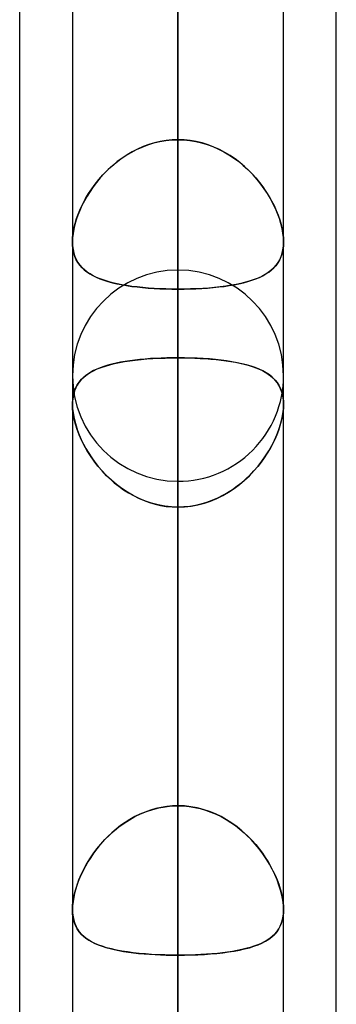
# Model space of a CAD drawing. Header units: millimetres. Extents: x -100 to 123, y -288 to 288.
# Tile 59 of 72: x 51.61 to 55, y 131.13 to 141.67. Entities that reach past the tile are written whole.
import ezdxf

# ---------------------------------------------------------------- set-up
doc = ezdxf.new("R2010")
doc.units = ezdxf.units.MM
doc.layers.add('MAIN-1', color=7, linetype='Continuous')
doc.layers.add('MAIN-2', color=7, linetype='Continuous')

msp = doc.modelspace()

# ---------------------------------------------------------------- linework, layer by layer
at = {"layer": 'MAIN-1'}
for p, q in [((55, 81.421), (55, 156.21)), ((53.305, 0), (53.305, 155.857)), ((51.61, 81.908), (51.61, 155.347)), ((54.435, 0), (54.435, 155.254)), ((52.175, 155.118), (52.175, 0)), ((52.175, 137.561), (52.175, 137.562)), ((52.175, 137.562), (52.175, 137.562)), ((52.175, 137.56), (52.175, 137.561)), ((52.175, 137.561), (52.175, 137.561)), ((52.175, 137.559), (52.175, 137.56)), ((52.175, 137.56), (52.175, 137.56))]:
    msp.add_line(p, q, dxfattribs=at)
at = {"layer": 'MAIN-2'}
for p, q in [((53.305, 191.874), (53.305, 140.385)), ((53.305, 138.786), (53.305, 189.614)), ((53.305, 174.246), (53.305, 127.911)), ((53.305, 126.312), (53.305, 171.986)), ((53.305, 156.618), (53.305, 115.436)), ((53.305, 155.857), (53.305, 0)), ((53.305, 113.836), (53.305, 154.358)), ((53.305, 154.141), (53.305, 0)), ((53.305, 0), (53.305, 154.141)), ((53.305, 151.258), (53.305, 140.385)), ((53.305, 140.385), (53.305, 151.258)), ((53.305, 138.051), (53.305, 148.92)), ((53.305, 148.92), (53.305, 138.051)), ((53.305, 144.126), (53.305, 133.257)), ((53.305, 133.257), (53.305, 144.126)), ((53.305, 0), (53.305, 143.269)), ((53.305, 143.269), (53.305, 0)), ((53.305, 141.67), (53.305, 0)), ((53.305, 0), (53.305, 141.67)), ((53.305, 130.796), (53.305, 141.67)), ((53.305, 141.67), (53.305, 130.796)), ((53.045, 140.35), (53.109, 140.365)), ((53.114, 140.366), (53.052, 140.352)), ((53.109, 140.365), (53.174, 140.376)), ((53.177, 140.376), (53.114, 140.366)), ((53.174, 140.376), (53.239, 140.383)), ((53.241, 140.383), (53.177, 140.376)), ((53.239, 140.383), (53.305, 140.385)), ((53.305, 140.385), (53.241, 140.383)), ((53.305, 140.385), (53.369, 140.383)), ((53.371, 140.383), (53.305, 140.385)), ((53.369, 140.383), (53.433, 140.376)), ((53.436, 140.376), (53.371, 140.383)), ((53.433, 140.376), (53.496, 140.366)), ((53.501, 140.365), (53.436, 140.376)), ((53.496, 140.366), (53.558, 140.352)), ((53.565, 140.35), (53.501, 140.365)), ((52.748, 140.216), (52.803, 140.25)), ((52.815, 140.256), (52.76, 140.224)), ((52.803, 140.25), (52.861, 140.28)), ((52.872, 140.285), (52.815, 140.256)), ((52.861, 140.28), (52.921, 140.307)), ((52.931, 140.311), (52.872, 140.285)), ((52.921, 140.307), (52.982, 140.33)), ((52.991, 140.333), (52.931, 140.311)), ((52.982, 140.33), (53.045, 140.35)), ((53.052, 140.352), (52.991, 140.333)), ((53.558, 140.352), (53.619, 140.333)), ((53.628, 140.33), (53.565, 140.35)), ((53.619, 140.333), (53.679, 140.311)), ((53.689, 140.307), (53.628, 140.33)), ((53.679, 140.311), (53.738, 140.285)), ((53.749, 140.28), (53.689, 140.307)), ((53.738, 140.285), (53.795, 140.256)), ((53.807, 140.25), (53.749, 140.28)), ((53.795, 140.256), (53.85, 140.224)), ((53.862, 140.216), (53.807, 140.25)), ((52.655, 140.151), (52.606, 140.11)), ((52.642, 140.141), (52.694, 140.18)), ((52.706, 140.189), (52.655, 140.151)), ((52.694, 140.18), (52.748, 140.216)), ((52.76, 140.224), (52.706, 140.189)), ((53.85, 140.224), (53.904, 140.189)), ((53.916, 140.18), (53.862, 140.216)), ((53.904, 140.189), (53.955, 140.151)), ((53.968, 140.141), (53.916, 140.18)), ((53.955, 140.151), (54.004, 140.11)), ((52.501, 140.009), (52.546, 140.055)), ((52.559, 140.068), (52.514, 140.023)), ((52.546, 140.055), (52.593, 140.099)), ((52.606, 140.11), (52.559, 140.068)), ((52.593, 140.099), (52.642, 140.141)), ((54.017, 140.099), (53.968, 140.141)), ((54.004, 140.11), (54.051, 140.068)), ((54.064, 140.055), (54.017, 140.099)), ((54.051, 140.068), (54.096, 140.023)), ((54.109, 140.009), (54.064, 140.055)), ((52.419, 139.911), (52.459, 139.961)), ((52.473, 139.977), (52.433, 139.929)), ((52.459, 139.961), (52.501, 140.009)), ((52.514, 140.023), (52.473, 139.977)), ((54.096, 140.023), (54.138, 139.977)), ((54.151, 139.961), (54.109, 140.009)), ((54.138, 139.977), (54.177, 139.929)), ((54.191, 139.911), (54.151, 139.961)), ((52.363, 139.831), (52.331, 139.781)), ((52.348, 139.808), (52.382, 139.86)), ((52.397, 139.881), (52.363, 139.831)), ((52.382, 139.86), (52.419, 139.911)), ((52.433, 139.929), (52.397, 139.881)), ((54.177, 139.929), (54.213, 139.881)), ((54.228, 139.86), (54.191, 139.911)), ((54.213, 139.881), (54.247, 139.831)), ((54.262, 139.808), (54.228, 139.86)), ((54.247, 139.831), (54.279, 139.781)), ((52.303, 139.731), (52.277, 139.68)), ((52.288, 139.702), (52.316, 139.755)), ((52.331, 139.781), (52.303, 139.731)), ((52.316, 139.755), (52.348, 139.808)), ((54.294, 139.755), (54.262, 139.808)), ((54.279, 139.781), (54.307, 139.731)), ((54.322, 139.702), (54.294, 139.755)), ((54.307, 139.731), (54.333, 139.68)), ((52.254, 139.629), (52.233, 139.579)), ((52.24, 139.594), (52.262, 139.648)), ((52.277, 139.68), (52.254, 139.629)), ((52.262, 139.648), (52.288, 139.702)), ((54.348, 139.648), (54.322, 139.702)), ((54.333, 139.68), (54.356, 139.629)), ((54.37, 139.594), (54.348, 139.648)), ((54.356, 139.629), (54.377, 139.578)), ((52.216, 139.528), (52.201, 139.478)), ((52.204, 139.488), (52.22, 139.541)), ((52.233, 139.579), (52.216, 139.528)), ((52.22, 139.541), (52.24, 139.594)), ((54.39, 139.541), (54.37, 139.594)), ((54.377, 139.578), (54.394, 139.528)), ((54.406, 139.488), (54.39, 139.541)), ((54.394, 139.528), (54.409, 139.478)), ((52.182, 139.386), (52.191, 139.436)), ((52.19, 139.429), (52.182, 139.381)), ((52.201, 139.478), (52.19, 139.429)), ((52.191, 139.436), (52.204, 139.488)), ((54.419, 139.436), (54.406, 139.488)), ((54.409, 139.478), (54.42, 139.429)), ((54.428, 139.386), (54.419, 139.436)), ((54.42, 139.429), (54.428, 139.381)), ((52.175, 139.291), (52.177, 139.337)), ((52.177, 139.335), (52.175, 139.291)), ((52.177, 139.337), (52.182, 139.386)), ((52.182, 139.381), (52.177, 139.335)), ((54.433, 139.337), (54.428, 139.386)), ((54.428, 139.381), (54.433, 139.335)), ((54.435, 139.291), (54.433, 139.337)), ((54.433, 139.335), (54.435, 139.291)), ((52.177, 139.248), (52.175, 139.291)), ((52.175, 139.291), (52.177, 139.249)), ((52.177, 139.249), (52.182, 139.209)), ((52.182, 139.208), (52.177, 139.248)), ((52.182, 139.209), (52.19, 139.171)), ((52.19, 139.17), (52.182, 139.208)), ((54.428, 139.206), (54.419, 139.167)), ((54.42, 139.17), (54.428, 139.208)), ((54.428, 139.208), (54.433, 139.248)), ((54.433, 139.247), (54.428, 139.206)), ((54.435, 139.291), (54.433, 139.247)), ((54.433, 139.248), (54.435, 139.291)), ((52.19, 139.171), (52.201, 139.135)), ((52.202, 139.134), (52.19, 139.17)), ((52.201, 139.135), (52.215, 139.103)), ((52.216, 139.101), (52.202, 139.134)), ((52.215, 139.103), (52.233, 139.072)), ((52.234, 139.07), (52.216, 139.101)), ((54.392, 139.097), (54.373, 139.066)), ((54.376, 139.07), (54.394, 139.101)), ((54.407, 139.131), (54.392, 139.097)), ((54.394, 139.101), (54.408, 139.134)), ((54.419, 139.167), (54.407, 139.131)), ((54.408, 139.134), (54.42, 139.17)), ((52.233, 139.072), (52.253, 139.044)), ((52.255, 139.042), (52.234, 139.07)), ((52.253, 139.044), (52.276, 139.018)), ((52.278, 139.015), (52.255, 139.042)), ((52.276, 139.018), (52.301, 138.993)), ((52.304, 138.991), (52.278, 139.015)), ((52.301, 138.993), (52.33, 138.971)), ((52.332, 138.969), (52.304, 138.991)), ((53.305, 138.99), (53.305, 102.958)), ((54.3, 138.986), (54.27, 138.963)), ((54.278, 138.969), (54.306, 138.991)), ((54.327, 139.01), (54.3, 138.986)), ((54.306, 138.991), (54.332, 139.015)), ((54.352, 139.037), (54.327, 139.01)), ((54.332, 139.015), (54.355, 139.042)), ((54.373, 139.066), (54.352, 139.037)), ((54.355, 139.042), (54.376, 139.07)), ((52.33, 138.971), (52.36, 138.95)), ((52.363, 138.949), (52.332, 138.969)), ((52.36, 138.95), (52.394, 138.931)), ((52.397, 138.93), (52.363, 138.949)), ((52.394, 138.931), (52.43, 138.913)), ((52.433, 138.912), (52.397, 138.93)), ((52.43, 138.913), (52.469, 138.897)), ((52.472, 138.896), (52.433, 138.912)), ((52.469, 138.897), (52.511, 138.882)), ((52.513, 138.881), (52.472, 138.896)), ((52.511, 138.882), (52.555, 138.868)), ((52.558, 138.867), (52.513, 138.881)), ((54.052, 138.867), (54.097, 138.881)), ((54.12, 138.889), (54.076, 138.874)), ((54.097, 138.881), (54.138, 138.896)), ((54.162, 138.905), (54.12, 138.889)), ((54.138, 138.896), (54.177, 138.912)), ((54.201, 138.923), (54.162, 138.905)), ((54.177, 138.912), (54.213, 138.93)), ((54.237, 138.942), (54.201, 138.923)), ((54.213, 138.93), (54.247, 138.949)), ((54.27, 138.963), (54.237, 138.942)), ((54.247, 138.949), (54.278, 138.969)), ((52.555, 138.868), (52.602, 138.855)), ((52.604, 138.855), (52.558, 138.867)), ((52.602, 138.855), (52.65, 138.844)), ((52.653, 138.843), (52.604, 138.855)), ((52.65, 138.844), (52.701, 138.834)), ((52.704, 138.833), (52.653, 138.843)), ((52.701, 138.834), (52.755, 138.824)), ((52.757, 138.824), (52.704, 138.833)), ((52.755, 138.824), (52.81, 138.816)), ((52.812, 138.816), (52.757, 138.824)), ((52.81, 138.816), (52.867, 138.809)), ((52.869, 138.809), (52.812, 138.816)), ((52.867, 138.809), (52.926, 138.803)), ((52.928, 138.803), (52.869, 138.809)), ((52.926, 138.803), (52.987, 138.798)), ((52.989, 138.797), (52.928, 138.803)), ((52.987, 138.798), (53.049, 138.793)), ((53.051, 138.793), (52.989, 138.797)), ((53.049, 138.793), (53.111, 138.79)), ((53.113, 138.79), (53.051, 138.793)), ((53.111, 138.79), (53.175, 138.788)), ((53.176, 138.788), (53.113, 138.79)), ((53.175, 138.788), (53.24, 138.786)), ((53.24, 138.786), (53.176, 138.788)), ((53.305, 138.786), (53.24, 138.786)), ((53.24, 138.786), (53.305, 138.786)), ((53.373, 138.786), (53.305, 138.786)), ((53.305, 138.786), (53.37, 138.786)), ((53.305, 138.786), (53.305, 127.911)), ((53.305, 127.911), (53.305, 138.786)), ((53.37, 138.786), (53.434, 138.788)), ((53.439, 138.788), (53.373, 138.786)), ((53.434, 138.788), (53.497, 138.79)), ((53.505, 138.79), (53.439, 138.788)), ((53.497, 138.79), (53.559, 138.793)), ((53.57, 138.794), (53.505, 138.79)), ((53.559, 138.793), (53.621, 138.797)), ((53.634, 138.798), (53.57, 138.794)), ((53.621, 138.797), (53.682, 138.803)), ((53.697, 138.804), (53.634, 138.798)), ((53.682, 138.803), (53.741, 138.809)), ((53.757, 138.811), (53.697, 138.804)), ((53.741, 138.809), (53.798, 138.816)), ((53.816, 138.818), (53.757, 138.811)), ((53.798, 138.816), (53.853, 138.824)), ((53.873, 138.827), (53.816, 138.818)), ((53.853, 138.824), (53.906, 138.833)), ((53.927, 138.837), (53.873, 138.827)), ((53.906, 138.833), (53.957, 138.843)), ((53.979, 138.848), (53.927, 138.837)), ((53.957, 138.843), (54.006, 138.855)), ((54.029, 138.861), (53.979, 138.848)), ((54.006, 138.855), (54.052, 138.867)), ((54.076, 138.874), (54.029, 138.861)), ((52.952, 138.037), (52.896, 138.032)), ((52.909, 138.033), (52.972, 138.039)), ((53.009, 138.042), (52.952, 138.037)), ((52.972, 138.039), (53.036, 138.043)), ((53.067, 138.045), (53.009, 138.042)), ((53.036, 138.043), (53.102, 138.047)), ((53.125, 138.048), (53.067, 138.045)), ((53.102, 138.047), (53.169, 138.049)), ((53.185, 138.05), (53.125, 138.048)), ((53.169, 138.049), (53.237, 138.051)), ((53.245, 138.051), (53.185, 138.05)), ((53.237, 138.051), (53.305, 138.051)), ((53.305, 138.051), (53.245, 138.051)), ((53.305, 138.051), (53.365, 138.051)), ((53.305, 133.257), (53.305, 138.051)), ((53.305, 138.051), (53.305, 133.257)), ((53.374, 138.051), (53.305, 138.051)), ((53.365, 138.051), (53.425, 138.05)), ((53.442, 138.049), (53.374, 138.051)), ((53.425, 138.05), (53.485, 138.048)), ((53.509, 138.047), (53.442, 138.049)), ((53.485, 138.048), (53.543, 138.045)), ((53.576, 138.043), (53.509, 138.047)), ((53.543, 138.045), (53.601, 138.042)), ((53.641, 138.039), (53.576, 138.043)), ((53.601, 138.042), (53.658, 138.037)), ((53.705, 138.033), (53.641, 138.039)), ((53.658, 138.037), (53.714, 138.032)), ((52.401, 137.913), (52.441, 137.932)), ((52.473, 137.945), (52.437, 137.93)), ((52.441, 137.932), (52.483, 137.948)), ((52.512, 137.958), (52.473, 137.945)), ((52.483, 137.948), (52.528, 137.963)), ((52.553, 137.971), (52.512, 137.958)), ((52.528, 137.963), (52.575, 137.977)), ((52.597, 137.983), (52.553, 137.971)), ((52.575, 137.977), (52.625, 137.989)), ((52.642, 137.993), (52.597, 137.983)), ((52.625, 137.989), (52.677, 138)), ((52.69, 138.003), (52.642, 137.993)), ((52.677, 138), (52.731, 138.01)), ((52.739, 138.011), (52.69, 138.003)), ((52.731, 138.01), (52.788, 138.019)), ((52.79, 138.019), (52.739, 138.011)), ((52.788, 138.019), (52.847, 138.027)), ((52.842, 138.026), (52.79, 138.019)), ((52.896, 138.032), (52.842, 138.026)), ((52.847, 138.027), (52.909, 138.033)), ((53.766, 138.026), (53.705, 138.033)), ((53.714, 138.032), (53.768, 138.026)), ((53.826, 138.018), (53.766, 138.026)), ((53.768, 138.026), (53.82, 138.019)), ((53.82, 138.019), (53.871, 138.011)), ((53.883, 138.009), (53.826, 138.018)), ((53.871, 138.011), (53.92, 138.003)), ((53.938, 137.999), (53.883, 138.009)), ((53.92, 138.003), (53.968, 137.993)), ((53.99, 137.988), (53.938, 137.999)), ((53.968, 137.993), (54.013, 137.983)), ((54.04, 137.976), (53.99, 137.988)), ((54.013, 137.983), (54.057, 137.971)), ((54.088, 137.962), (54.04, 137.976)), ((54.057, 137.971), (54.098, 137.958)), ((54.132, 137.946), (54.088, 137.962)), ((54.098, 137.958), (54.137, 137.945)), ((54.174, 137.929), (54.132, 137.946)), ((54.137, 137.945), (54.173, 137.93)), ((52.288, 137.836), (52.265, 137.812)), ((52.273, 137.821), (52.3, 137.847)), ((52.313, 137.857), (52.288, 137.836)), ((52.3, 137.847), (52.331, 137.871)), ((52.34, 137.877), (52.313, 137.857)), ((52.331, 137.871), (52.365, 137.893)), ((52.37, 137.896), (52.34, 137.877)), ((52.365, 137.893), (52.401, 137.913)), ((52.402, 137.914), (52.37, 137.896)), ((52.437, 137.93), (52.402, 137.914)), ((54.173, 137.93), (54.208, 137.914)), ((54.214, 137.911), (54.174, 137.929)), ((54.208, 137.914), (54.24, 137.896)), ((54.25, 137.89), (54.214, 137.911)), ((54.24, 137.896), (54.27, 137.877)), ((54.284, 137.868), (54.25, 137.89)), ((54.27, 137.877), (54.297, 137.857)), ((54.314, 137.843), (54.284, 137.868)), ((54.297, 137.857), (54.322, 137.836)), ((54.342, 137.816), (54.314, 137.843)), ((54.322, 137.836), (54.345, 137.812)), ((52.195, 137.69), (52.209, 137.727)), ((52.211, 137.73), (52.198, 137.699)), ((52.209, 137.727), (52.227, 137.761)), ((52.227, 137.76), (52.211, 137.73)), ((52.227, 137.761), (52.248, 137.792)), ((52.245, 137.787), (52.227, 137.76)), ((52.265, 137.812), (52.245, 137.787)), ((52.248, 137.792), (52.273, 137.821)), ((54.366, 137.787), (54.342, 137.816)), ((54.345, 137.812), (54.365, 137.787)), ((54.365, 137.787), (54.383, 137.76)), ((54.386, 137.755), (54.366, 137.787)), ((54.383, 137.76), (54.399, 137.73)), ((54.404, 137.72), (54.386, 137.755)), ((54.399, 137.73), (54.412, 137.699)), ((52.181, 137.629), (52.176, 137.591)), ((52.178, 137.607), (52.185, 137.65)), ((52.188, 137.665), (52.181, 137.629)), ((52.185, 137.65), (52.195, 137.69)), ((52.198, 137.699), (52.188, 137.665)), ((54.417, 137.682), (54.404, 137.72)), ((54.412, 137.699), (54.422, 137.665)), ((54.427, 137.641), (54.417, 137.682)), ((54.422, 137.665), (54.429, 137.629)), ((54.433, 137.597), (54.427, 137.641)), ((54.429, 137.629), (54.434, 137.591)), ((52.175, 137.562), (52.178, 137.607)), ((52.176, 137.591), (52.175, 137.551)), ((52.175, 137.558), (52.175, 137.559)), ((52.175, 137.557), (52.175, 137.558)), ((52.175, 137.555), (52.175, 137.557)), ((52.175, 137.554), (52.175, 137.555)), ((52.175, 137.553), (52.175, 137.554)), ((52.175, 137.551), (52.175, 137.553)), ((52.175, 137.551), (52.176, 137.509)), ((52.177, 137.502), (52.175, 137.551)), ((52.176, 137.509), (52.181, 137.465)), ((54.434, 137.509), (54.429, 137.465)), ((54.435, 137.551), (54.433, 137.597)), ((54.433, 137.502), (54.435, 137.551)), ((54.434, 137.591), (54.435, 137.551)), ((54.435, 137.551), (54.434, 137.509)), ((52.183, 137.45), (52.177, 137.502)), ((52.181, 137.465), (52.189, 137.419)), ((52.194, 137.396), (52.183, 137.45)), ((52.189, 137.419), (52.199, 137.372)), ((54.421, 137.419), (54.411, 137.372)), ((54.416, 137.396), (54.427, 137.45)), ((54.429, 137.465), (54.421, 137.419)), ((54.427, 137.45), (54.433, 137.502)), ((52.208, 137.34), (52.194, 137.396)), ((52.199, 137.372), (52.213, 137.324)), ((52.226, 137.284), (52.208, 137.34)), ((52.213, 137.324), (52.229, 137.275)), ((54.397, 137.324), (54.381, 137.275)), ((54.384, 137.284), (54.402, 137.34)), ((54.411, 137.372), (54.397, 137.324)), ((54.402, 137.34), (54.416, 137.396)), ((52.248, 137.227), (52.226, 137.284)), ((52.229, 137.275), (52.248, 137.226)), ((52.273, 137.17), (52.248, 137.227)), ((52.248, 137.226), (52.269, 137.177)), ((54.337, 137.17), (54.362, 137.227)), ((54.362, 137.226), (54.341, 137.177)), ((54.362, 137.227), (54.384, 137.284)), ((54.381, 137.275), (54.362, 137.226)), ((52.269, 137.177), (52.293, 137.128)), ((52.301, 137.113), (52.273, 137.17)), ((52.293, 137.128), (52.32, 137.079)), ((52.333, 137.057), (52.301, 137.113)), ((54.277, 137.057), (54.309, 137.113)), ((54.317, 137.128), (54.29, 137.079)), ((54.309, 137.113), (54.337, 137.17)), ((54.341, 137.177), (54.317, 137.128)), ((52.32, 137.079), (52.349, 137.03)), ((52.368, 137.001), (52.333, 137.057)), ((52.349, 137.03), (52.381, 136.982)), ((52.406, 136.946), (52.368, 137.001)), ((54.204, 136.946), (54.242, 137.001)), ((54.261, 137.03), (54.229, 136.982)), ((54.242, 137.001), (54.277, 137.057)), ((54.29, 137.079), (54.261, 137.03)), ((52.381, 136.982), (52.415, 136.934)), ((52.448, 136.893), (52.406, 136.946)), ((52.415, 136.934), (52.452, 136.888)), ((52.493, 136.84), (52.448, 136.893)), ((52.452, 136.888), (52.492, 136.842)), ((54.117, 136.84), (54.162, 136.893)), ((54.158, 136.888), (54.118, 136.842)), ((54.195, 136.934), (54.158, 136.888)), ((54.162, 136.893), (54.204, 136.946)), ((54.229, 136.982), (54.195, 136.934)), ((52.492, 136.842), (52.533, 136.798)), ((52.541, 136.789), (52.493, 136.84)), ((52.533, 136.798), (52.577, 136.755)), ((52.593, 136.741), (52.541, 136.789)), ((54.017, 136.741), (54.069, 136.789)), ((54.077, 136.798), (54.033, 136.755)), ((54.069, 136.789), (54.117, 136.84)), ((54.118, 136.842), (54.077, 136.798)), ((52.577, 136.755), (52.623, 136.714)), ((52.647, 136.695), (52.593, 136.741)), ((52.623, 136.714), (52.671, 136.676)), ((52.704, 136.652), (52.647, 136.695)), ((52.671, 136.676), (52.722, 136.64)), ((53.305, 101.358), (53.305, 136.73)), ((53.939, 136.676), (53.888, 136.64)), ((53.906, 136.652), (53.963, 136.695)), ((53.987, 136.714), (53.939, 136.676)), ((53.963, 136.695), (54.017, 136.741)), ((54.033, 136.755), (53.987, 136.714)), ((52.763, 136.613), (52.704, 136.652)), ((52.722, 136.64), (52.774, 136.606)), ((52.825, 136.577), (52.763, 136.613)), ((52.774, 136.606), (52.828, 136.576)), ((52.889, 136.545), (52.825, 136.577)), ((52.828, 136.576), (52.883, 136.548)), ((53.721, 136.545), (53.785, 136.577)), ((53.782, 136.576), (53.727, 136.548)), ((53.836, 136.606), (53.782, 136.576)), ((53.785, 136.577), (53.847, 136.613)), ((53.888, 136.64), (53.836, 136.606)), ((53.847, 136.613), (53.906, 136.652)), ((52.883, 136.548), (52.941, 136.523)), ((52.956, 136.517), (52.889, 136.545)), ((52.941, 136.523), (52.999, 136.502)), ((53.023, 136.495), (52.956, 136.517)), ((52.999, 136.502), (53.059, 136.485)), ((53.093, 136.477), (53.023, 136.495)), ((53.059, 136.485), (53.119, 136.471)), ((53.163, 136.464), (53.093, 136.477)), ((53.119, 136.471), (53.18, 136.461)), ((53.234, 136.456), (53.163, 136.464)), ((53.18, 136.461), (53.242, 136.455)), ((53.305, 136.453), (53.234, 136.456)), ((53.305, 136.453), (53.376, 136.456)), ((53.43, 136.461), (53.368, 136.455)), ((53.376, 136.456), (53.447, 136.464)), ((53.491, 136.471), (53.43, 136.461)), ((53.447, 136.464), (53.517, 136.477)), ((53.551, 136.485), (53.491, 136.471)), ((53.517, 136.477), (53.587, 136.495)), ((53.611, 136.502), (53.551, 136.485)), ((53.587, 136.495), (53.654, 136.517)), ((53.669, 136.523), (53.611, 136.502)), ((53.654, 136.517), (53.721, 136.545)), ((53.727, 136.548), (53.669, 136.523)), ((53.242, 136.455), (53.305, 136.453)), ((53.368, 136.455), (53.305, 136.453)), ((53.305, 136.453), (53.305, 131.659)), ((53.305, 131.659), (53.305, 136.453)), ((53.305, 125.584), (53.305, 136.453)), ((53.305, 136.453), (53.305, 125.584)), ((52.952, 133.19), (52.896, 133.167)), ((52.905, 133.171), (52.969, 133.197)), ((53.009, 133.211), (52.952, 133.19)), ((52.969, 133.197), (53.034, 133.218)), ((53.067, 133.227), (53.009, 133.211)), ((53.034, 133.218), (53.101, 133.235)), ((53.125, 133.24), (53.067, 133.227)), ((53.101, 133.235), (53.168, 133.247)), ((53.185, 133.25), (53.125, 133.24)), ((53.168, 133.247), (53.236, 133.255)), ((53.245, 133.255), (53.185, 133.25)), ((53.236, 133.255), (53.305, 133.257)), ((53.305, 133.257), (53.245, 133.255)), ((53.374, 133.255), (53.305, 133.257)), ((53.305, 133.257), (53.365, 133.255)), ((53.365, 133.255), (53.425, 133.25)), ((53.442, 133.247), (53.374, 133.255)), ((53.425, 133.25), (53.485, 133.24)), ((53.509, 133.235), (53.442, 133.247)), ((53.485, 133.24), (53.543, 133.227)), ((53.576, 133.218), (53.509, 133.235)), ((53.543, 133.227), (53.601, 133.211)), ((53.641, 133.197), (53.576, 133.218)), ((53.601, 133.211), (53.658, 133.19)), ((53.705, 133.171), (53.641, 133.197)), ((53.658, 133.19), (53.714, 133.167)), ((52.727, 133.072), (52.784, 133.108)), ((52.79, 133.111), (52.739, 133.079)), ((52.784, 133.108), (52.844, 133.142)), ((52.842, 133.141), (52.79, 133.111)), ((52.896, 133.167), (52.842, 133.141)), ((52.844, 133.142), (52.905, 133.171)), ((53.766, 133.142), (53.705, 133.171)), ((53.714, 133.167), (53.768, 133.141)), ((53.826, 133.108), (53.766, 133.142)), ((53.768, 133.141), (53.82, 133.111)), ((53.82, 133.111), (53.871, 133.079)), ((53.883, 133.072), (53.826, 133.108)), ((52.57, 132.944), (52.62, 132.989)), ((52.642, 133.008), (52.597, 132.969)), ((52.62, 132.989), (52.672, 133.032)), ((52.69, 133.045), (52.642, 133.008)), ((52.672, 133.032), (52.727, 133.072)), ((52.739, 133.079), (52.69, 133.045)), ((53.871, 133.079), (53.92, 133.045)), ((53.938, 133.032), (53.883, 133.072)), ((53.92, 133.045), (53.968, 133.008)), ((53.99, 132.989), (53.938, 133.032)), ((53.968, 133.008), (54.013, 132.969)), ((54.04, 132.944), (53.99, 132.989)), ((52.512, 132.886), (52.473, 132.842)), ((52.478, 132.847), (52.522, 132.897)), ((52.553, 132.928), (52.512, 132.886)), ((52.522, 132.897), (52.57, 132.944)), ((52.597, 132.969), (52.553, 132.928)), ((54.013, 132.969), (54.057, 132.928)), ((54.088, 132.897), (54.04, 132.944)), ((54.057, 132.928), (54.098, 132.886)), ((54.132, 132.847), (54.088, 132.897)), ((54.098, 132.886), (54.137, 132.842)), ((52.396, 132.743), (52.436, 132.796)), ((52.437, 132.797), (52.402, 132.751)), ((52.436, 132.796), (52.478, 132.847)), ((52.473, 132.842), (52.437, 132.797)), ((54.174, 132.796), (54.132, 132.847)), ((54.137, 132.842), (54.173, 132.797)), ((54.173, 132.797), (54.208, 132.751)), ((54.214, 132.743), (54.174, 132.796)), ((52.326, 132.633), (52.36, 132.688)), ((52.37, 132.704), (52.34, 132.657)), ((52.36, 132.688), (52.396, 132.743)), ((52.402, 132.751), (52.37, 132.704)), ((54.208, 132.751), (54.24, 132.704)), ((54.25, 132.688), (54.214, 132.743)), ((54.24, 132.704), (54.27, 132.657)), ((54.284, 132.633), (54.25, 132.688)), ((52.288, 132.562), (52.265, 132.514)), ((52.268, 132.521), (52.296, 132.577)), ((52.313, 132.61), (52.288, 132.562)), ((52.296, 132.577), (52.326, 132.633)), ((52.34, 132.657), (52.313, 132.61)), ((54.27, 132.657), (54.297, 132.61)), ((54.314, 132.577), (54.284, 132.633)), ((54.297, 132.61), (54.322, 132.562)), ((54.342, 132.521), (54.314, 132.577)), ((54.322, 132.562), (54.345, 132.514)), ((52.224, 132.409), (52.244, 132.465)), ((52.245, 132.466), (52.227, 132.418)), ((52.244, 132.465), (52.268, 132.521)), ((52.265, 132.514), (52.245, 132.466)), ((54.366, 132.465), (54.342, 132.521)), ((54.345, 132.514), (54.365, 132.466)), ((54.365, 132.466), (54.383, 132.418)), ((54.386, 132.409), (54.366, 132.465)), ((52.193, 132.299), (52.206, 132.354)), ((52.211, 132.37), (52.198, 132.323)), ((52.206, 132.354), (52.224, 132.409)), ((52.227, 132.418), (52.211, 132.37)), ((54.383, 132.418), (54.399, 132.37)), ((54.404, 132.354), (54.386, 132.409)), ((54.399, 132.37), (54.412, 132.323)), ((54.417, 132.299), (54.404, 132.354)), ((52.177, 132.195), (52.183, 132.246)), ((52.188, 132.277), (52.181, 132.232)), ((52.183, 132.246), (52.193, 132.299)), ((52.198, 132.323), (52.188, 132.277)), ((54.412, 132.323), (54.422, 132.277)), ((54.427, 132.246), (54.417, 132.299)), ((54.422, 132.277), (54.429, 132.232)), ((54.433, 132.195), (54.427, 132.246)), ((52.175, 132.147), (52.177, 132.195)), ((52.176, 132.188), (52.175, 132.147)), ((52.177, 132.1), (52.175, 132.147)), ((52.175, 132.147), (52.176, 132.107)), ((52.181, 132.232), (52.176, 132.188)), ((54.429, 132.232), (54.434, 132.188)), ((54.435, 132.147), (54.433, 132.195)), ((54.433, 132.1), (54.435, 132.147)), ((54.434, 132.188), (54.435, 132.147)), ((54.435, 132.147), (54.434, 132.107)), ((52.176, 132.107), (52.181, 132.068)), ((52.183, 132.056), (52.177, 132.1)), ((52.181, 132.068), (52.189, 132.032)), ((52.194, 132.015), (52.183, 132.056)), ((52.189, 132.032), (52.199, 131.998)), ((54.421, 132.032), (54.411, 131.998)), ((54.416, 132.015), (54.427, 132.056)), ((54.429, 132.068), (54.421, 132.032)), ((54.427, 132.056), (54.433, 132.1)), ((54.434, 132.107), (54.429, 132.068)), ((52.208, 131.976), (52.194, 132.015)), ((52.199, 131.998), (52.213, 131.966)), ((52.226, 131.941), (52.208, 131.976)), ((52.213, 131.966), (52.229, 131.936)), ((52.248, 131.909), (52.226, 131.941)), ((52.229, 131.936), (52.248, 131.909)), ((54.362, 131.909), (54.384, 131.941)), ((54.381, 131.936), (54.362, 131.909)), ((54.397, 131.966), (54.381, 131.936)), ((54.384, 131.941), (54.402, 131.976)), ((54.411, 131.998), (54.397, 131.966)), ((54.402, 131.976), (54.416, 132.015)), ((52.273, 131.88), (52.248, 131.909)), ((52.248, 131.909), (52.269, 131.884)), ((52.269, 131.884), (52.293, 131.86)), ((52.301, 131.854), (52.273, 131.88)), ((52.293, 131.86), (52.32, 131.839)), ((52.333, 131.83), (52.301, 131.854)), ((52.32, 131.839), (52.349, 131.819)), ((52.368, 131.808), (52.333, 131.83)), ((54.242, 131.808), (54.277, 131.83)), ((54.29, 131.839), (54.261, 131.819)), ((54.277, 131.83), (54.309, 131.854)), ((54.317, 131.86), (54.29, 131.839)), ((54.309, 131.854), (54.337, 131.88)), ((54.341, 131.884), (54.317, 131.86)), ((54.337, 131.88), (54.362, 131.909)), ((54.362, 131.909), (54.341, 131.884)), ((52.349, 131.819), (52.381, 131.801)), ((52.406, 131.788), (52.368, 131.808)), ((52.381, 131.801), (52.415, 131.784)), ((52.448, 131.769), (52.406, 131.788)), ((52.415, 131.784), (52.452, 131.768)), ((52.493, 131.753), (52.448, 131.769)), ((52.452, 131.768), (52.492, 131.754)), ((52.492, 131.754), (52.533, 131.74)), ((52.541, 131.738), (52.493, 131.753)), ((52.533, 131.74), (52.577, 131.728)), ((52.593, 131.725), (52.541, 131.738)), ((52.577, 131.728), (52.623, 131.718)), ((52.647, 131.713), (52.593, 131.725)), ((52.623, 131.718), (52.671, 131.708)), ((53.987, 131.718), (53.939, 131.708)), ((53.963, 131.713), (54.017, 131.725)), ((54.033, 131.728), (53.987, 131.718)), ((54.017, 131.725), (54.069, 131.738)), ((54.077, 131.74), (54.033, 131.728)), ((54.069, 131.738), (54.117, 131.753)), ((54.118, 131.754), (54.077, 131.74)), ((54.117, 131.753), (54.162, 131.769)), ((54.158, 131.768), (54.118, 131.754)), ((54.195, 131.784), (54.158, 131.768)), ((54.162, 131.769), (54.204, 131.788)), ((54.229, 131.801), (54.195, 131.784)), ((54.204, 131.788), (54.242, 131.808)), ((54.261, 131.819), (54.229, 131.801)), ((52.704, 131.702), (52.647, 131.713)), ((52.671, 131.708), (52.722, 131.699)), ((52.763, 131.693), (52.704, 131.702)), ((52.722, 131.699), (52.774, 131.691)), ((52.825, 131.685), (52.763, 131.693)), ((52.774, 131.691), (52.828, 131.684)), ((52.889, 131.678), (52.825, 131.685)), ((52.828, 131.684), (52.883, 131.678)), ((52.883, 131.678), (52.941, 131.673)), ((52.956, 131.672), (52.889, 131.678)), ((52.941, 131.673), (52.999, 131.669)), ((53.023, 131.667), (52.956, 131.672)), ((52.999, 131.669), (53.059, 131.665)), ((53.093, 131.663), (53.023, 131.667)), ((53.059, 131.665), (53.119, 131.662)), ((53.163, 131.661), (53.093, 131.663)), ((53.119, 131.662), (53.18, 131.66)), ((53.234, 131.659), (53.163, 131.661)), ((53.18, 131.66), (53.242, 131.659)), ((53.305, 131.659), (53.234, 131.659)), ((53.242, 131.659), (53.305, 131.659)), ((53.305, 131.659), (53.376, 131.659)), ((53.368, 131.659), (53.305, 131.659)), ((53.305, 131.659), (53.305, 120.79)), ((53.305, 120.79), (53.305, 131.659)), ((53.43, 131.66), (53.368, 131.659)), ((53.376, 131.659), (53.447, 131.661)), ((53.491, 131.662), (53.43, 131.66)), ((53.447, 131.661), (53.517, 131.663)), ((53.551, 131.665), (53.491, 131.662)), ((53.517, 131.663), (53.587, 131.667)), ((53.611, 131.669), (53.551, 131.665)), ((53.587, 131.667), (53.654, 131.672)), ((53.669, 131.673), (53.611, 131.669)), ((53.654, 131.672), (53.721, 131.678)), ((53.727, 131.678), (53.669, 131.673)), ((53.721, 131.678), (53.785, 131.685)), ((53.782, 131.684), (53.727, 131.678)), ((53.836, 131.691), (53.782, 131.684)), ((53.785, 131.685), (53.847, 131.693)), ((53.888, 131.699), (53.836, 131.691)), ((53.847, 131.693), (53.906, 131.702)), ((53.939, 131.708), (53.888, 131.699)), ((53.906, 131.702), (53.963, 131.713))]:
    msp.add_line(p, q, dxfattribs=at)
for start, end in [(90, 180), (0.0001, 90), (180, 270), (270, 0.0001)]:
    msp.add_arc((53.305, 137.86), 1.13, start, end, dxfattribs=at)

doc.saveas('drawing.dxf')
